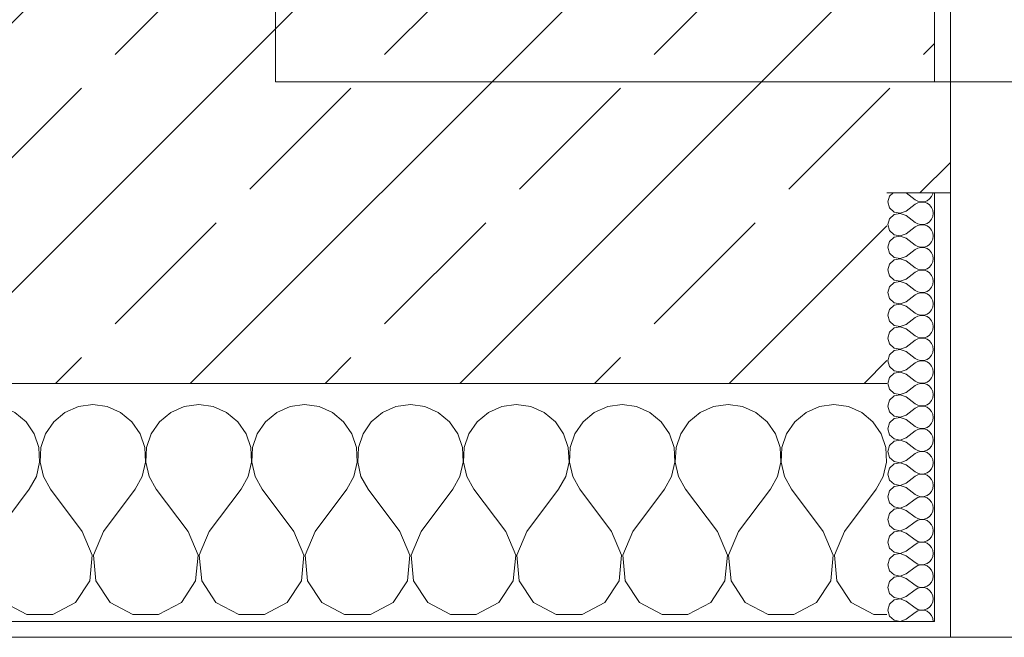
# Model space of a CAD drawing. Header units: metres. Extents: x -3.6 to 84.5, y -11 to 16.8.
# Tile 175 of 256: x 36.554 to 37.174, y -0.155 to 0.234. Entities that reach past the tile are written whole.
import ezdxf

# ---------------------------------------------------------------- set-up
doc = ezdxf.new("R2010")
doc.units = ezdxf.units.M
doc.header["$MEASUREMENT"] = 0
doc.layers.add('604 - Struktur.Wand Aussen', color=7, linetype='Continuous')
doc.layers.add('Neubau_653 - Abdeckung.TB Verkofferung', color=7, linetype='Continuous')
pattern_1 = [(0, (0, 0), (0, 0.08660254), [0, -0.05]), (0, (0.025, 0.0433), (0, 0.08660254), [0, -0.05])]

# ---------------------------------------------------------------- blocks, each defined once
blk = doc.blocks.new('*X84')
at = {"layer": '604 - Struktur.Wand Aussen', "color": 7, "linetype": 'Continuous', "lineweight": 5}
for p, q in [((35.99089, -0.0096), (35.98248, -0.01331)), ((36, -0.00833), (35.99089, -0.0096)), ((36.00911, -0.0096), (36, -0.00833)), ((36.01752, -0.01331), (36.00911, -0.0096)), ((36.05756, -0.0096), (36.04914, -0.01331)), ((36.06667, -0.00833), (36.05756, -0.0096)), ((36.07578, -0.0096), (36.06667, -0.00833)), ((36.08419, -0.01331), (36.07578, -0.0096)), ((36.12422, -0.0096), (36.11581, -0.01331)), ((36.13333, -0.00833), (36.12422, -0.0096)), ((36.14244, -0.0096), (36.13333, -0.00833)), ((36.15086, -0.01331), (36.14244, -0.0096)), ((36.19089, -0.0096), (36.18248, -0.01331)), ((36.2, -0.00833), (36.19089, -0.0096)), ((36.20911, -0.0096), (36.2, -0.00833)), ((36.21752, -0.01331), (36.20911, -0.0096)), ((36.25756, -0.0096), (36.24914, -0.01331)), ((36.26667, -0.00833), (36.25756, -0.0096)), ((36.27578, -0.0096), (36.26667, -0.00833)), ((36.28419, -0.01331), (36.27578, -0.0096)), ((36.32422, -0.0096), (36.31581, -0.01331)), ((36.33333, -0.00833), (36.32422, -0.0096)), ((36.34244, -0.0096), (36.33333, -0.00833)), ((36.35086, -0.01331), (36.34244, -0.0096)), ((36.39089, -0.0096), (36.38248, -0.01331)), ((36.4, -0.00833), (36.39089, -0.0096)), ((36.40911, -0.0096), (36.4, -0.00833)), ((36.41752, -0.01331), (36.40911, -0.0096)), ((36.45756, -0.0096), (36.44914, -0.01331)), ((36.46667, -0.00833), (36.45756, -0.0096)), ((36.47578, -0.0096), (36.46667, -0.00833)), ((36.48419, -0.01331), (36.47578, -0.0096)), ((36.52422, -0.0096), (36.51581, -0.01331)), ((36.53333, -0.00833), (36.52422, -0.0096)), ((36.54244, -0.0096), (36.53333, -0.00833)), ((36.55086, -0.01331), (36.54244, -0.0096)), ((36.59089, -0.0096), (36.58248, -0.01331)), ((36.6, -0.00833), (36.59089, -0.0096)), ((36.60911, -0.0096), (36.6, -0.00833)), ((36.61752, -0.01331), (36.60911, -0.0096)), ((36.65756, -0.0096), (36.64914, -0.01331)), ((36.66667, -0.00833), (36.65756, -0.0096)), ((36.67578, -0.0096), (36.66667, -0.00833)), ((36.68419, -0.01331), (36.67578, -0.0096)), ((36.72422, -0.0096), (36.71581, -0.01331)), ((36.73333, -0.00833), (36.72422, -0.0096)), ((36.74244, -0.0096), (36.73333, -0.00833)), ((36.75086, -0.01331), (36.74244, -0.0096)), ((36.79089, -0.0096), (36.78248, -0.01331)), ((36.8, -0.00833), (36.79089, -0.0096)), ((36.80911, -0.0096), (36.8, -0.00833)), ((36.81752, -0.01331), (36.80911, -0.0096)), ((36.85756, -0.0096), (36.84914, -0.01331)), ((36.86667, -0.00833), (36.85756, -0.0096)), ((36.87578, -0.0096), (36.86667, -0.00833)), ((36.88419, -0.01331), (36.87578, -0.0096)), ((36.92422, -0.0096), (36.91581, -0.01331)), ((36.93333, -0.00833), (36.92422, -0.0096)), ((36.94244, -0.0096), (36.93333, -0.00833)), ((36.95086, -0.01331), (36.94244, -0.0096)), ((36.99089, -0.0096), (36.98248, -0.01331)), ((37, -0.00833), (36.99089, -0.0096)), ((37.00911, -0.0096), (37, -0.00833)), ((37.01752, -0.01331), (37.00911, -0.0096)), ((37.05756, -0.0096), (37.04914, -0.01331)), ((37.06667, -0.00833), (37.05756, -0.0096)), ((37.07578, -0.0096), (37.06667, -0.00833)), ((37.08419, -0.01331), (37.07578, -0.0096)), ((35.98248, -0.01331), (35.98, -0.01536)), ((36.02461, -0.01918), (36.01752, -0.01331)), ((36.04914, -0.01331), (36.04206, -0.01918)), ((36.09127, -0.01918), (36.08419, -0.01331)), ((36.11581, -0.01331), (36.10873, -0.01918)), ((36.15794, -0.01918), (36.15086, -0.01331)), ((36.18248, -0.01331), (36.17539, -0.01918)), ((36.22461, -0.01918), (36.21752, -0.01331)), ((36.24914, -0.01331), (36.24206, -0.01918)), ((36.29127, -0.01918), (36.28419, -0.01331)), ((36.31581, -0.01331), (36.30873, -0.01918)), ((36.35794, -0.01918), (36.35086, -0.01331)), ((36.38248, -0.01331), (36.37539, -0.01918)), ((36.42461, -0.01918), (36.41752, -0.01331)), ((36.44914, -0.01331), (36.44206, -0.01918)), ((36.49127, -0.01918), (36.48419, -0.01331)), ((36.51581, -0.01331), (36.50873, -0.01918)), ((36.55794, -0.01918), (36.55086, -0.01331)), ((36.58248, -0.01331), (36.57539, -0.01918)), ((36.62461, -0.01918), (36.61752, -0.01331)), ((36.64914, -0.01331), (36.64206, -0.01918)), ((36.69127, -0.01918), (36.68419, -0.01331)), ((36.71581, -0.01331), (36.70873, -0.01918)), ((36.75794, -0.01918), (36.75086, -0.01331)), ((36.78248, -0.01331), (36.77539, -0.01918)), ((36.82461, -0.01918), (36.81752, -0.01331)), ((36.84914, -0.01331), (36.84206, -0.01918)), ((36.89127, -0.01918), (36.88419, -0.01331)), ((36.91581, -0.01331), (36.90873, -0.01918)), ((36.95794, -0.01918), (36.95086, -0.01331)), ((36.98248, -0.01331), (36.97539, -0.01918)), ((37.02461, -0.01918), (37.01752, -0.01331)), ((37.04914, -0.01331), (37.04206, -0.01918)), ((37.09127, -0.01918), (37.08419, -0.01331)), ((36.02981, -0.02676), (36.02461, -0.01918)), ((36.04206, -0.01918), (36.03685, -0.02676)), ((36.09648, -0.02676), (36.09127, -0.01918)), ((36.10873, -0.01918), (36.10352, -0.02676)), ((36.16315, -0.02676), (36.15794, -0.01918)), ((36.17539, -0.01918), (36.17019, -0.02676)), ((36.22981, -0.02676), (36.22461, -0.01918)), ((36.24206, -0.01918), (36.23685, -0.02676)), ((36.29648, -0.02676), (36.29127, -0.01918)), ((36.30873, -0.01918), (36.30352, -0.02676)), ((36.36315, -0.02676), (36.35794, -0.01918)), ((36.37539, -0.01918), (36.37019, -0.02676)), ((36.42981, -0.02676), (36.42461, -0.01918)), ((36.44206, -0.01918), (36.43685, -0.02676)), ((36.49648, -0.02676), (36.49127, -0.01918)), ((36.50873, -0.01918), (36.50352, -0.02676)), ((36.56315, -0.02676), (36.55794, -0.01918)), ((36.57539, -0.01918), (36.57019, -0.02676)), ((36.62981, -0.02676), (36.62461, -0.01918)), ((36.64206, -0.01918), (36.63685, -0.02676)), ((36.69648, -0.02676), (36.69127, -0.01918)), ((36.70873, -0.01918), (36.70352, -0.02676)), ((36.76315, -0.02676), (36.75794, -0.01918)), ((36.77539, -0.01918), (36.77019, -0.02676)), ((36.82981, -0.02676), (36.82461, -0.01918)), ((36.84206, -0.01918), (36.83685, -0.02676)), ((36.89648, -0.02676), (36.89127, -0.01918)), ((36.90873, -0.01918), (36.90352, -0.02676)), ((36.96315, -0.02676), (36.95794, -0.01918)), ((36.97539, -0.01918), (36.97019, -0.02676)), ((37.02981, -0.02676), (37.02461, -0.01918)), ((37.04206, -0.01918), (37.03685, -0.02676)), ((37.09648, -0.02676), (37.09127, -0.01918)), ((36.03275, -0.03547), (36.02981, -0.02676)), ((36.03685, -0.02676), (36.03391, -0.03547)), ((36.09942, -0.03547), (36.09648, -0.02676)), ((36.10352, -0.02676), (36.10058, -0.03547)), ((36.16609, -0.03547), (36.16315, -0.02676)), ((36.17019, -0.02676), (36.16725, -0.03547)), ((36.23275, -0.03547), (36.22981, -0.02676)), ((36.23685, -0.02676), (36.23391, -0.03547)), ((36.29942, -0.03547), (36.29648, -0.02676)), ((36.30352, -0.02676), (36.30058, -0.03547)), ((36.36609, -0.03547), (36.36315, -0.02676)), ((36.37019, -0.02676), (36.36725, -0.03547)), ((36.43275, -0.03547), (36.42981, -0.02676)), ((36.43685, -0.02676), (36.43391, -0.03547)), ((36.49942, -0.03547), (36.49648, -0.02676)), ((36.50352, -0.02676), (36.50058, -0.03547)), ((36.56609, -0.03547), (36.56315, -0.02676)), ((36.57019, -0.02676), (36.56725, -0.03547)), ((36.63275, -0.03547), (36.62981, -0.02676)), ((36.63685, -0.02676), (36.63391, -0.03547)), ((36.69942, -0.03547), (36.69648, -0.02676)), ((36.70352, -0.02676), (36.70058, -0.03547)), ((36.76609, -0.03547), (36.76315, -0.02676)), ((36.77019, -0.02676), (36.76725, -0.03547)), ((36.83275, -0.03547), (36.82981, -0.02676)), ((36.83685, -0.02676), (36.83391, -0.03547)), ((36.89942, -0.03547), (36.89648, -0.02676)), ((36.90352, -0.02676), (36.90058, -0.03547)), ((36.96609, -0.03547), (36.96315, -0.02676)), ((36.97019, -0.02676), (36.96725, -0.03547)), ((37.03275, -0.03547), (37.02981, -0.02676)), ((37.03685, -0.02676), (37.03391, -0.03547)), ((37.09942, -0.03547), (37.09648, -0.02676)), ((36.0332, -0.04466), (36.03275, -0.03547)), ((36.03391, -0.03547), (36.03347, -0.04466)), ((36.09987, -0.04466), (36.09942, -0.03547)), ((36.10058, -0.03547), (36.10013, -0.04466)), ((36.16653, -0.04466), (36.16609, -0.03547)), ((36.16725, -0.03547), (36.1668, -0.04466)), ((36.2332, -0.04466), (36.23275, -0.03547)), ((36.23391, -0.03547), (36.23347, -0.04466)), ((36.29987, -0.04466), (36.29942, -0.03547)), ((36.30058, -0.03547), (36.30013, -0.04466)), ((36.36653, -0.04466), (36.36609, -0.03547)), ((36.36725, -0.03547), (36.3668, -0.04466)), ((36.4332, -0.04466), (36.43275, -0.03547)), ((36.43391, -0.03547), (36.43347, -0.04466)), ((36.49987, -0.04466), (36.49942, -0.03547)), ((36.50058, -0.03547), (36.50013, -0.04466)), ((36.56653, -0.04466), (36.56609, -0.03547)), ((36.56725, -0.03547), (36.5668, -0.04466)), ((36.6332, -0.04466), (36.63275, -0.03547)), ((36.63391, -0.03547), (36.63347, -0.04466)), ((36.69987, -0.04466), (36.69942, -0.03547)), ((36.70058, -0.03547), (36.70013, -0.04466)), ((36.76653, -0.04466), (36.76609, -0.03547)), ((36.76725, -0.03547), (36.7668, -0.04466)), ((36.8332, -0.04466), (36.83275, -0.03547)), ((36.83391, -0.03547), (36.83347, -0.04466)), ((36.89987, -0.04466), (36.89942, -0.03547)), ((36.90058, -0.03547), (36.90013, -0.04466)), ((36.96653, -0.04466), (36.96609, -0.03547)), ((36.96725, -0.03547), (36.9668, -0.04466)), ((37.0332, -0.04466), (37.03275, -0.03547)), ((37.03391, -0.03547), (37.03347, -0.04466)), ((37.09987, -0.04466), (37.09942, -0.03547)), ((36.03112, -0.05362), (36.0332, -0.04466)), ((36.03347, -0.04466), (36.03555, -0.05362)), ((36.09778, -0.05362), (36.09987, -0.04466)), ((36.10013, -0.04466), (36.10222, -0.05362)), ((36.16445, -0.05362), (36.16653, -0.04466)), ((36.1668, -0.04466), (36.16888, -0.05362)), ((36.23112, -0.05362), (36.2332, -0.04466)), ((36.23347, -0.04466), (36.23555, -0.05362)), ((36.29778, -0.05362), (36.29987, -0.04466)), ((36.30013, -0.04466), (36.30222, -0.05362)), ((36.36445, -0.05362), (36.36653, -0.04466)), ((36.3668, -0.04466), (36.36888, -0.05362)), ((36.43112, -0.05362), (36.4332, -0.04466)), ((36.43347, -0.04466), (36.43555, -0.05362)), ((36.49778, -0.05362), (36.49987, -0.04466)), ((36.50013, -0.04466), (36.50222, -0.05362)), ((36.56445, -0.05362), (36.56653, -0.04466)), ((36.5668, -0.04466), (36.56888, -0.05362)), ((36.63112, -0.05362), (36.6332, -0.04466)), ((36.63347, -0.04466), (36.63555, -0.05362)), ((36.69778, -0.05362), (36.69987, -0.04466)), ((36.70013, -0.04466), (36.70222, -0.05362)), ((36.76445, -0.05362), (36.76653, -0.04466)), ((36.7668, -0.04466), (36.76888, -0.05362)), ((36.83112, -0.05362), (36.8332, -0.04466)), ((36.83347, -0.04466), (36.83555, -0.05362)), ((36.89778, -0.05362), (36.89987, -0.04466)), ((36.90013, -0.04466), (36.90222, -0.05362)), ((36.96445, -0.05362), (36.96653, -0.04466)), ((36.9668, -0.04466), (36.96888, -0.05362)), ((37.03112, -0.05362), (37.0332, -0.04466)), ((37.03347, -0.04466), (37.03555, -0.05362)), ((37.09778, -0.05362), (37.09987, -0.04466)), ((36.02667, -0.06167), (36.03112, -0.05362)), ((36.03555, -0.05362), (36.04, -0.06167)), ((36.09333, -0.06167), (36.09778, -0.05362)), ((36.10222, -0.05362), (36.10667, -0.06167)), ((36.16, -0.06167), (36.16445, -0.05362)), ((36.16888, -0.05362), (36.17333, -0.06167)), ((36.22667, -0.06167), (36.23112, -0.05362)), ((36.23555, -0.05362), (36.24, -0.06167)), ((36.29333, -0.06167), (36.29778, -0.05362)), ((36.30222, -0.05362), (36.30667, -0.06167)), ((36.36, -0.06167), (36.36445, -0.05362)), ((36.36888, -0.05362), (36.37333, -0.06167)), ((36.42667, -0.06167), (36.43112, -0.05362)), ((36.43555, -0.05362), (36.44, -0.06167)), ((36.49333, -0.06167), (36.49778, -0.05362)), ((36.50222, -0.05362), (36.50667, -0.06167)), ((36.56, -0.06167), (36.56445, -0.05362)), ((36.56888, -0.05362), (36.57333, -0.06167)), ((36.62667, -0.06167), (36.63112, -0.05362)), ((36.63555, -0.05362), (36.64, -0.06167)), ((36.69333, -0.06167), (36.69778, -0.05362)), ((36.70222, -0.05362), (36.70667, -0.06167)), ((36.76, -0.06167), (36.76445, -0.05362)), ((36.76888, -0.05362), (36.77333, -0.06167)), ((36.82667, -0.06167), (36.83112, -0.05362)), ((36.83555, -0.05362), (36.84, -0.06167)), ((36.89333, -0.06167), (36.89778, -0.05362)), ((36.90222, -0.05362), (36.90667, -0.06167)), ((36.96, -0.06167), (36.96445, -0.05362)), ((36.96888, -0.05362), (36.97333, -0.06167)), ((37.02667, -0.06167), (37.03112, -0.05362)), ((37.03555, -0.05362), (37.04, -0.06167)), ((37.09333, -0.06167), (37.09778, -0.05362)), ((36.00667, -0.08833), (36.02667, -0.06167)), ((36.06, -0.08833), (36.04, -0.06167)), ((36.07333, -0.08833), (36.09333, -0.06167)), ((36.12667, -0.08833), (36.10667, -0.06167)), ((36.14, -0.08833), (36.16, -0.06167)), ((36.19333, -0.08833), (36.17333, -0.06167)), ((36.20667, -0.08833), (36.22667, -0.06167)), ((36.26, -0.08833), (36.24, -0.06167)), ((36.27333, -0.08833), (36.29333, -0.06167)), ((36.32667, -0.08833), (36.30667, -0.06167)), ((36.34, -0.08833), (36.36, -0.06167)), ((36.39333, -0.08833), (36.37333, -0.06167)), ((36.40667, -0.08833), (36.42667, -0.06167)), ((36.46, -0.08833), (36.44, -0.06167)), ((36.47333, -0.08833), (36.49333, -0.06167)), ((36.52667, -0.08833), (36.50667, -0.06167)), ((36.54, -0.08833), (36.56, -0.06167)), ((36.59333, -0.08833), (36.57333, -0.06167)), ((36.60667, -0.08833), (36.62667, -0.06167)), ((36.66, -0.08833), (36.64, -0.06167)), ((36.67333, -0.08833), (36.69333, -0.06167)), ((36.72667, -0.08833), (36.70667, -0.06167)), ((36.74, -0.08833), (36.76, -0.06167)), ((36.79333, -0.08833), (36.77333, -0.06167)), ((36.80667, -0.08833), (36.82667, -0.06167)), ((36.86, -0.08833), (36.84, -0.06167)), ((36.87333, -0.08833), (36.89333, -0.06167)), ((36.92667, -0.08833), (36.90667, -0.06167)), ((36.94, -0.08833), (36.96, -0.06167)), ((36.99333, -0.08833), (36.97333, -0.06167)), ((37.00667, -0.08833), (37.02667, -0.06167)), ((37.06, -0.08833), (37.04, -0.06167)), ((37.07333, -0.08833), (37.09333, -0.06167)), ((35.99333, -0.08833), (35.98, -0.07056)), ((35.99962, -0.1033), (35.99333, -0.08833)), ((36.00667, -0.08833), (36.00038, -0.1033)), ((36.06629, -0.1033), (36.06, -0.08833)), ((36.07333, -0.08833), (36.06705, -0.1033)), ((36.13295, -0.1033), (36.12667, -0.08833)), ((36.14, -0.08833), (36.13371, -0.1033)), ((36.19962, -0.1033), (36.19333, -0.08833)), ((36.20667, -0.08833), (36.20038, -0.1033)), ((36.26629, -0.1033), (36.26, -0.08833)), ((36.27333, -0.08833), (36.26705, -0.1033)), ((36.33295, -0.1033), (36.32667, -0.08833)), ((36.34, -0.08833), (36.33371, -0.1033)), ((36.39962, -0.1033), (36.39333, -0.08833)), ((36.40667, -0.08833), (36.40038, -0.1033)), ((36.46629, -0.1033), (36.46, -0.08833)), ((36.47333, -0.08833), (36.46705, -0.1033)), ((36.53295, -0.1033), (36.52667, -0.08833)), ((36.54, -0.08833), (36.53371, -0.1033)), ((36.59962, -0.1033), (36.59333, -0.08833)), ((36.60667, -0.08833), (36.60038, -0.1033)), ((36.66629, -0.1033), (36.66, -0.08833)), ((36.67333, -0.08833), (36.66705, -0.1033)), ((36.73295, -0.1033), (36.72667, -0.08833)), ((36.74, -0.08833), (36.73371, -0.1033)), ((36.79962, -0.1033), (36.79333, -0.08833)), ((36.80667, -0.08833), (36.80038, -0.1033)), ((36.86629, -0.1033), (36.86, -0.08833)), ((36.87333, -0.08833), (36.86705, -0.1033)), ((36.93295, -0.1033), (36.92667, -0.08833)), ((36.94, -0.08833), (36.93371, -0.1033)), ((36.99962, -0.1033), (36.99333, -0.08833)), ((37.00667, -0.08833), (37.00038, -0.1033)), ((37.06629, -0.1033), (37.06, -0.08833)), ((37.07333, -0.08833), (37.06705, -0.1033)), ((35.99808, -0.11947), (35.99962, -0.1033)), ((36.00038, -0.1033), (36.00192, -0.11947)), ((36.06475, -0.11947), (36.06629, -0.1033)), ((36.06705, -0.1033), (36.06858, -0.11947)), ((36.13142, -0.11947), (36.13295, -0.1033)), ((36.13371, -0.1033), (36.13525, -0.11947)), ((36.19808, -0.11947), (36.19962, -0.1033)), ((36.20038, -0.1033), (36.20192, -0.11947)), ((36.26475, -0.11947), (36.26629, -0.1033)), ((36.26705, -0.1033), (36.26858, -0.11947)), ((36.33142, -0.11947), (36.33295, -0.1033)), ((36.33371, -0.1033), (36.33525, -0.11947)), ((36.39808, -0.11947), (36.39962, -0.1033)), ((36.40038, -0.1033), (36.40192, -0.11947)), ((36.46475, -0.11947), (36.46629, -0.1033)), ((36.46705, -0.1033), (36.46858, -0.11947)), ((36.53142, -0.11947), (36.53295, -0.1033)), ((36.53371, -0.1033), (36.53525, -0.11947)), ((36.59808, -0.11947), (36.59962, -0.1033)), ((36.60038, -0.1033), (36.60192, -0.11947)), ((36.66475, -0.11947), (36.66629, -0.1033)), ((36.66705, -0.1033), (36.66858, -0.11947)), ((36.73142, -0.11947), (36.73295, -0.1033)), ((36.73371, -0.1033), (36.73525, -0.11947)), ((36.79808, -0.11947), (36.79962, -0.1033)), ((36.80038, -0.1033), (36.80192, -0.11947)), ((36.86475, -0.11947), (36.86629, -0.1033)), ((36.86705, -0.1033), (36.86858, -0.11947)), ((36.93142, -0.11947), (36.93295, -0.1033)), ((36.93371, -0.1033), (36.93525, -0.11947)), ((36.99808, -0.11947), (36.99962, -0.1033)), ((37.00038, -0.1033), (37.00192, -0.11947)), ((37.06475, -0.11947), (37.06629, -0.1033)), ((37.06705, -0.1033), (37.06858, -0.11947)), ((35.9891, -0.13299), (35.99808, -0.11947)), ((36.00192, -0.11947), (36.0109, -0.13299)), ((36.05576, -0.13299), (36.06475, -0.11947)), ((36.06858, -0.11947), (36.07757, -0.13299)), ((36.12243, -0.13299), (36.13142, -0.11947)), ((36.13525, -0.11947), (36.14424, -0.13299)), ((36.1891, -0.13299), (36.19808, -0.11947)), ((36.20192, -0.11947), (36.2109, -0.13299)), ((36.25576, -0.13299), (36.26475, -0.11947)), ((36.26858, -0.11947), (36.27757, -0.13299)), ((36.32243, -0.13299), (36.33142, -0.11947)), ((36.33525, -0.11947), (36.34424, -0.13299)), ((36.3891, -0.13299), (36.39808, -0.11947)), ((36.40192, -0.11947), (36.4109, -0.13299)), ((36.45576, -0.13299), (36.46475, -0.11947)), ((36.46858, -0.11947), (36.47757, -0.13299)), ((36.52243, -0.13299), (36.53142, -0.11947)), ((36.53525, -0.11947), (36.54424, -0.13299)), ((36.5891, -0.13299), (36.59808, -0.11947)), ((36.60192, -0.11947), (36.6109, -0.13299)), ((36.65576, -0.13299), (36.66475, -0.11947)), ((36.66858, -0.11947), (36.67757, -0.13299)), ((36.72243, -0.13299), (36.73142, -0.11947)), ((36.73525, -0.11947), (36.74424, -0.13299)), ((36.7891, -0.13299), (36.79808, -0.11947)), ((36.80192, -0.11947), (36.8109, -0.13299)), ((36.85576, -0.13299), (36.86475, -0.11947)), ((36.86858, -0.11947), (36.87757, -0.13299)), ((36.92243, -0.13299), (36.93142, -0.11947)), ((36.93525, -0.11947), (36.94424, -0.13299)), ((36.9891, -0.13299), (36.99808, -0.11947)), ((37.00192, -0.11947), (37.0109, -0.13299)), ((37.05576, -0.13299), (37.06475, -0.11947)), ((37.06858, -0.11947), (37.07757, -0.13299)), ((35.98, -0.13787), (35.9891, -0.13299)), ((36.0109, -0.13299), (36.02521, -0.14066)), ((36.04145, -0.14066), (36.05576, -0.13299)), ((36.07757, -0.13299), (36.09188, -0.14066)), ((36.10812, -0.14066), (36.12243, -0.13299)), ((36.14424, -0.13299), (36.15855, -0.14066)), ((36.17479, -0.14066), (36.1891, -0.13299)), ((36.2109, -0.13299), (36.22521, -0.14066)), ((36.24145, -0.14066), (36.25576, -0.13299)), ((36.27757, -0.13299), (36.29188, -0.14066)), ((36.30812, -0.14066), (36.32243, -0.13299)), ((36.34424, -0.13299), (36.35855, -0.14066)), ((36.37479, -0.14066), (36.3891, -0.13299)), ((36.4109, -0.13299), (36.42521, -0.14066)), ((36.44145, -0.14066), (36.45576, -0.13299)), ((36.47757, -0.13299), (36.49188, -0.14066)), ((36.50812, -0.14066), (36.52243, -0.13299)), ((36.54424, -0.13299), (36.55855, -0.14066)), ((36.57479, -0.14066), (36.5891, -0.13299)), ((36.6109, -0.13299), (36.62521, -0.14066)), ((36.64145, -0.14066), (36.65576, -0.13299)), ((36.67757, -0.13299), (36.69188, -0.14066)), ((36.70812, -0.14066), (36.72243, -0.13299)), ((36.74424, -0.13299), (36.75855, -0.14066)), ((36.77479, -0.14066), (36.7891, -0.13299)), ((36.8109, -0.13299), (36.82521, -0.14066)), ((36.84145, -0.14066), (36.85576, -0.13299)), ((36.87757, -0.13299), (36.89188, -0.14066)), ((36.90812, -0.14066), (36.92243, -0.13299)), ((36.94424, -0.13299), (36.95855, -0.14066)), ((36.97479, -0.14066), (36.9891, -0.13299)), ((37.0109, -0.13299), (37.02521, -0.14066)), ((37.04145, -0.14066), (37.05576, -0.13299)), ((37.07757, -0.13299), (37.09188, -0.14066)), ((36.02521, -0.14066), (36.04145, -0.14066)), ((36.09188, -0.14066), (36.10812, -0.14066)), ((36.15855, -0.14066), (36.17479, -0.14066)), ((36.22521, -0.14066), (36.24145, -0.14066)), ((36.29188, -0.14066), (36.30812, -0.14066)), ((36.35855, -0.14066), (36.37479, -0.14066)), ((36.42521, -0.14066), (36.44145, -0.14066)), ((36.49188, -0.14066), (36.50812, -0.14066)), ((36.55855, -0.14066), (36.57479, -0.14066)), ((36.62521, -0.14066), (36.64145, -0.14066)), ((36.69188, -0.14066), (36.70812, -0.14066)), ((36.75855, -0.14066), (36.77479, -0.14066)), ((36.82521, -0.14066), (36.84145, -0.14066)), ((36.89188, -0.14066), (36.90812, -0.14066)), ((36.95855, -0.14066), (36.97479, -0.14066)), ((37.02521, -0.14066), (37.04145, -0.14066)), ((37.09188, -0.14066), (37.1, -0.14066))]:
    blk.add_line(p, q, dxfattribs=at)
blk = doc.blocks.new('*X94')
at = {"layer": '604 - Struktur.Wand Aussen', "color": 7, "linetype": 'Continuous', "lineweight": 5}
for p, q in [((37.10392, 0.125), (37.10178, 0.12304)), ((37.11214, 0.125), (37.11786, 0.12071)), ((37.12822, 0.12267), (37.12901, 0.12448)), ((37.12901, 0.12448), (37.12909, 0.125)), ((37.10178, 0.12304), (37.10071, 0.11929)), ((37.10071, 0.11929), (37.10178, 0.11553)), ((37.11214, 0.11357), (37.11786, 0.11786)), ((37.11786, 0.12071), (37.11958, 0.11976)), ((37.11958, 0.11881), (37.11786, 0.11786)), ((37.11958, 0.11976), (37.1215, 0.11931)), ((37.1215, 0.11926), (37.11958, 0.11881)), ((37.1215, 0.11931), (37.12347, 0.11941)), ((37.12347, 0.11916), (37.1215, 0.11926)), ((37.12347, 0.11941), (37.12534, 0.12004)), ((37.12534, 0.11853), (37.12347, 0.11916)), ((37.12534, 0.12004), (37.12696, 0.12116)), ((37.12696, 0.11742), (37.12534, 0.11853)), ((37.12696, 0.12116), (37.12822, 0.12267)), ((37.10178, 0.11553), (37.10466, 0.1129)), ((37.10466, 0.1129), (37.1085, 0.11217)), ((37.1085, 0.11211), (37.10466, 0.11139)), ((37.1085, 0.11217), (37.11214, 0.11357)), ((37.11214, 0.11071), (37.1085, 0.11211)), ((37.12822, 0.1159), (37.12696, 0.11742)), ((37.12901, 0.11409), (37.12822, 0.1159)), ((37.12929, 0.11214), (37.12901, 0.11409)), ((37.12901, 0.11019), (37.12929, 0.11214)), ((37.10178, 0.10876), (37.10071, 0.105)), ((37.10466, 0.11139), (37.10178, 0.10876)), ((37.11214, 0.11071), (37.11786, 0.10643)), ((37.11786, 0.10643), (37.11958, 0.10547)), ((37.11958, 0.10547), (37.1215, 0.10503)), ((37.12347, 0.10512), (37.12534, 0.10575)), ((37.12534, 0.10575), (37.12696, 0.10687)), ((37.12696, 0.10687), (37.12822, 0.10839)), ((37.12822, 0.10839), (37.12901, 0.11019)), ((37.10071, 0.105), (37.10178, 0.10124)), ((37.10178, 0.10124), (37.10466, 0.09861)), ((37.1085, 0.09789), (37.11214, 0.09929)), ((37.11214, 0.09929), (37.11786, 0.10357)), ((37.11958, 0.10453), (37.11786, 0.10357)), ((37.1215, 0.10497), (37.11958, 0.10453)), ((37.1215, 0.10503), (37.12347, 0.10512)), ((37.12347, 0.10488), (37.1215, 0.10497)), ((37.12534, 0.10425), (37.12347, 0.10488)), ((37.12696, 0.10313), (37.12534, 0.10425)), ((37.12822, 0.10161), (37.12696, 0.10313)), ((37.12901, 0.09981), (37.12822, 0.10161)), ((37.12929, 0.09786), (37.12901, 0.09981)), ((37.10178, 0.09447), (37.10071, 0.09071)), ((37.10466, 0.0971), (37.10178, 0.09447)), ((37.10466, 0.09861), (37.1085, 0.09789)), ((37.1085, 0.09783), (37.10466, 0.0971)), ((37.11214, 0.09643), (37.1085, 0.09783)), ((37.11214, 0.09643), (37.11786, 0.09214)), ((37.12696, 0.09258), (37.12822, 0.0941)), ((37.12822, 0.0941), (37.12901, 0.09591)), ((37.12901, 0.09591), (37.12929, 0.09786)), ((37.10071, 0.09071), (37.10178, 0.08696)), ((37.10178, 0.08696), (37.10466, 0.08433)), ((37.11214, 0.085), (37.11786, 0.08929)), ((37.11786, 0.09214), (37.11958, 0.09119)), ((37.11958, 0.09024), (37.11786, 0.08929)), ((37.11958, 0.09119), (37.1215, 0.09074)), ((37.1215, 0.09069), (37.11958, 0.09024)), ((37.1215, 0.09074), (37.12347, 0.09084)), ((37.12347, 0.09059), (37.1215, 0.09069)), ((37.12347, 0.09084), (37.12534, 0.09147)), ((37.12534, 0.08996), (37.12347, 0.09059)), ((37.12534, 0.09147), (37.12696, 0.09258)), ((37.12696, 0.08884), (37.12534, 0.08996)), ((37.12822, 0.08733), (37.12696, 0.08884)), ((37.12901, 0.08552), (37.12822, 0.08733)), ((37.10466, 0.08282), (37.10178, 0.08018)), ((37.10466, 0.08433), (37.1085, 0.0836)), ((37.1085, 0.08354), (37.10466, 0.08282)), ((37.1085, 0.0836), (37.11214, 0.085)), ((37.11214, 0.08214), (37.1085, 0.08354)), ((37.11214, 0.08214), (37.11786, 0.07786)), ((37.12822, 0.07982), (37.12901, 0.08162)), ((37.12929, 0.08357), (37.12901, 0.08552)), ((37.12901, 0.08162), (37.12929, 0.08357)), ((37.10178, 0.08018), (37.10071, 0.07643)), ((37.10071, 0.07643), (37.10178, 0.07267)), ((37.11214, 0.07071), (37.11786, 0.075)), ((37.11786, 0.07786), (37.11958, 0.0769)), ((37.11958, 0.07595), (37.11786, 0.075)), ((37.11958, 0.0769), (37.1215, 0.07646)), ((37.1215, 0.0764), (37.11958, 0.07595)), ((37.1215, 0.07646), (37.12347, 0.07655)), ((37.12347, 0.0763), (37.1215, 0.0764)), ((37.12347, 0.07655), (37.12534, 0.07718)), ((37.12534, 0.07567), (37.12347, 0.0763)), ((37.12534, 0.07718), (37.12696, 0.0783)), ((37.12696, 0.07456), (37.12534, 0.07567)), ((37.12696, 0.0783), (37.12822, 0.07982)), ((37.12822, 0.07304), (37.12696, 0.07456)), ((37.10178, 0.07267), (37.10466, 0.07004)), ((37.10466, 0.06853), (37.10178, 0.0659)), ((37.10466, 0.07004), (37.1085, 0.06931)), ((37.1085, 0.06926), (37.10466, 0.06853)), ((37.1085, 0.06931), (37.11214, 0.07071)), ((37.11214, 0.06786), (37.1085, 0.06926)), ((37.12901, 0.07124), (37.12822, 0.07304)), ((37.12929, 0.06929), (37.12901, 0.07124)), ((37.12901, 0.06733), (37.12929, 0.06929)), ((37.10178, 0.0659), (37.10071, 0.06214)), ((37.10071, 0.06214), (37.10178, 0.05839)), ((37.11214, 0.06786), (37.11786, 0.06357)), ((37.11786, 0.06357), (37.11958, 0.06262)), ((37.11958, 0.06262), (37.1215, 0.06217)), ((37.1215, 0.06211), (37.11958, 0.06167)), ((37.1215, 0.06217), (37.12347, 0.06227)), ((37.12347, 0.06202), (37.1215, 0.06211)), ((37.12347, 0.06227), (37.12534, 0.0629)), ((37.12534, 0.06139), (37.12347, 0.06202)), ((37.12534, 0.0629), (37.12696, 0.06401)), ((37.12696, 0.06401), (37.12822, 0.06553)), ((37.12822, 0.06553), (37.12901, 0.06733)), ((37.10178, 0.05839), (37.10466, 0.05575)), ((37.1085, 0.05503), (37.11214, 0.05643)), ((37.11214, 0.05643), (37.11786, 0.06071)), ((37.11958, 0.06167), (37.11786, 0.06071)), ((37.12696, 0.06027), (37.12534, 0.06139)), ((37.12822, 0.05876), (37.12696, 0.06027)), ((37.12901, 0.05695), (37.12822, 0.05876)), ((37.12929, 0.055), (37.12901, 0.05695)), ((37.10178, 0.05161), (37.10071, 0.04786)), ((37.10466, 0.05425), (37.10178, 0.05161)), ((37.10466, 0.05575), (37.1085, 0.05503)), ((37.1085, 0.05497), (37.10466, 0.05425)), ((37.11214, 0.05357), (37.1085, 0.05497)), ((37.11214, 0.05357), (37.11786, 0.04929)), ((37.12534, 0.04861), (37.12696, 0.04973)), ((37.12696, 0.04973), (37.12822, 0.05124)), ((37.12822, 0.05124), (37.12901, 0.05305)), ((37.12901, 0.05305), (37.12929, 0.055)), ((37.10071, 0.04786), (37.10178, 0.0441)), ((37.10178, 0.0441), (37.10466, 0.04147)), ((37.11214, 0.04214), (37.11786, 0.04643)), ((37.11786, 0.04929), (37.11958, 0.04833)), ((37.11958, 0.04738), (37.11786, 0.04643)), ((37.11958, 0.04833), (37.1215, 0.04789)), ((37.1215, 0.04783), (37.11958, 0.04738)), ((37.1215, 0.04789), (37.12347, 0.04798)), ((37.12347, 0.04773), (37.1215, 0.04783)), ((37.12347, 0.04798), (37.12534, 0.04861)), ((37.12534, 0.0471), (37.12347, 0.04773)), ((37.12696, 0.04599), (37.12534, 0.0471)), ((37.12822, 0.04447), (37.12696, 0.04599)), ((37.12901, 0.04267), (37.12822, 0.04447)), ((37.10178, 0.03733), (37.10071, 0.03357)), ((37.10466, 0.03996), (37.10178, 0.03733)), ((37.10466, 0.04147), (37.1085, 0.04074)), ((37.1085, 0.04069), (37.10466, 0.03996)), ((37.1085, 0.04074), (37.11214, 0.04214)), ((37.11214, 0.03929), (37.1085, 0.04069)), ((37.11214, 0.03929), (37.11786, 0.035)), ((37.12822, 0.03696), (37.12901, 0.03876)), ((37.12929, 0.04071), (37.12901, 0.04267)), ((37.12901, 0.03876), (37.12929, 0.04071)), ((37.10071, 0.03357), (37.10178, 0.02982)), ((37.11214, 0.02786), (37.11786, 0.03214)), ((37.11786, 0.035), (37.11958, 0.03405)), ((37.11958, 0.0331), (37.11786, 0.03214)), ((37.11958, 0.03405), (37.1215, 0.0336)), ((37.1215, 0.03354), (37.11958, 0.0331)), ((37.1215, 0.0336), (37.12347, 0.0337)), ((37.12347, 0.03345), (37.1215, 0.03354)), ((37.12347, 0.0337), (37.12534, 0.03433)), ((37.12534, 0.03282), (37.12347, 0.03345)), ((37.12534, 0.03433), (37.12696, 0.03544)), ((37.12696, 0.0317), (37.12534, 0.03282)), ((37.12696, 0.03544), (37.12822, 0.03696)), ((37.12822, 0.03018), (37.12696, 0.0317)), ((37.10178, 0.02982), (37.10466, 0.02718)), ((37.10466, 0.02567), (37.10178, 0.02304)), ((37.10466, 0.02718), (37.1085, 0.02646)), ((37.1085, 0.0264), (37.10466, 0.02567)), ((37.1085, 0.02646), (37.11214, 0.02786)), ((37.11214, 0.025), (37.1085, 0.0264)), ((37.11214, 0.025), (37.11786, 0.02071)), ((37.12901, 0.02838), (37.12822, 0.03018)), ((37.12929, 0.02643), (37.12901, 0.02838)), ((37.12901, 0.02448), (37.12929, 0.02643)), ((37.10178, 0.02304), (37.10071, 0.01929)), ((37.10071, 0.01929), (37.10178, 0.01553)), ((37.11786, 0.02071), (37.11958, 0.01976)), ((37.11958, 0.01881), (37.11786, 0.01786)), ((37.11958, 0.01976), (37.1215, 0.01931)), ((37.1215, 0.01926), (37.11958, 0.01881)), ((37.1215, 0.01931), (37.12347, 0.01941)), ((37.12347, 0.01916), (37.1215, 0.01926)), ((37.12347, 0.01941), (37.12534, 0.02004)), ((37.12534, 0.01853), (37.12347, 0.01916)), ((37.12534, 0.02004), (37.12696, 0.02116)), ((37.12696, 0.02116), (37.12822, 0.02267)), ((37.12822, 0.02267), (37.12901, 0.02448)), ((37.10178, 0.01553), (37.10466, 0.0129)), ((37.10466, 0.0129), (37.1085, 0.01217)), ((37.1085, 0.01217), (37.11214, 0.01357)), ((37.11214, 0.01357), (37.11786, 0.01786)), ((37.12696, 0.01742), (37.12534, 0.01853)), ((37.12822, 0.0159), (37.12696, 0.01742)), ((37.12901, 0.01409), (37.12822, 0.0159)), ((37.12929, 0.01214), (37.12901, 0.01409)), ((37.10178, 0.00876), (37.10071, 0.005)), ((37.10466, 0.01139), (37.10178, 0.00876)), ((37.1085, 0.01211), (37.10466, 0.01139)), ((37.11214, 0.01071), (37.1085, 0.01211)), ((37.11214, 0.01071), (37.11786, 0.00643)), ((37.11786, 0.00643), (37.11958, 0.00547)), ((37.12534, 0.00575), (37.12696, 0.00687)), ((37.12696, 0.00687), (37.12822, 0.00839)), ((37.12822, 0.00839), (37.12901, 0.01019)), ((37.12901, 0.01019), (37.12929, 0.01214)), ((37.10071, 0.005), (37.10178, 0.00124)), ((37.10178, 0.00124), (37.10466, -0.00139)), ((37.11214, -0.00071), (37.11786, 0.00357)), ((37.11958, 0.00453), (37.11786, 0.00357)), ((37.11958, 0.00547), (37.1215, 0.00503)), ((37.1215, 0.00497), (37.11958, 0.00453)), ((37.1215, 0.00503), (37.12347, 0.00512)), ((37.12347, 0.00488), (37.1215, 0.00497)), ((37.12347, 0.00512), (37.12534, 0.00575)), ((37.12534, 0.00425), (37.12347, 0.00488)), ((37.12696, 0.00313), (37.12534, 0.00425)), ((37.12822, 0.00161), (37.12696, 0.00313)), ((37.12901, -0.00019), (37.12822, 0.00161)), ((37.10178, -0.00553), (37.10071, -0.00929)), ((37.10466, -0.0029), (37.10178, -0.00553)), ((37.10466, -0.00139), (37.1085, -0.00211)), ((37.1085, -0.00217), (37.10466, -0.0029)), ((37.1085, -0.00211), (37.11214, -0.00071)), ((37.11214, -0.00357), (37.1085, -0.00217)), ((37.11214, -0.00357), (37.11786, -0.00786)), ((37.12696, -0.00742), (37.12822, -0.0059)), ((37.12822, -0.0059), (37.12901, -0.00409)), ((37.12929, -0.00214), (37.12901, -0.00019)), ((37.12901, -0.00409), (37.12929, -0.00214)), ((37.10071, -0.00929), (37.10178, -0.01304)), ((37.11214, -0.015), (37.11786, -0.01071)), ((37.11786, -0.00786), (37.11958, -0.00881)), ((37.11958, -0.00976), (37.11786, -0.01071)), ((37.11958, -0.00881), (37.1215, -0.00926)), ((37.1215, -0.00931), (37.11958, -0.00976)), ((37.1215, -0.00926), (37.12347, -0.00916)), ((37.12347, -0.00941), (37.1215, -0.00931)), ((37.12347, -0.00916), (37.12534, -0.00853)), ((37.12534, -0.01004), (37.12347, -0.00941)), ((37.12534, -0.00853), (37.12696, -0.00742)), ((37.12696, -0.01116), (37.12534, -0.01004)), ((37.12822, -0.01267), (37.12696, -0.01116)), ((37.10178, -0.01304), (37.10466, -0.01567)), ((37.10466, -0.01718), (37.10178, -0.01982)), ((37.10466, -0.01567), (37.1085, -0.0164)), ((37.1085, -0.01646), (37.10466, -0.01718)), ((37.1085, -0.0164), (37.11214, -0.015)), ((37.11214, -0.01786), (37.1085, -0.01646)), ((37.11214, -0.01786), (37.11786, -0.02214)), ((37.12901, -0.01448), (37.12822, -0.01267)), ((37.12822, -0.02018), (37.12901, -0.01838)), ((37.12929, -0.01643), (37.12901, -0.01448)), ((37.12901, -0.01838), (37.12929, -0.01643)), ((37.10178, -0.01982), (37.10071, -0.02357)), ((37.10071, -0.02357), (37.10178, -0.02733)), ((37.11786, -0.02214), (37.11958, -0.0231)), ((37.11958, -0.02405), (37.11786, -0.025)), ((37.11958, -0.0231), (37.1215, -0.02354)), ((37.1215, -0.0236), (37.11958, -0.02405)), ((37.1215, -0.02354), (37.12347, -0.02345)), ((37.12347, -0.0237), (37.1215, -0.0236)), ((37.12347, -0.02345), (37.12534, -0.02282)), ((37.12534, -0.02433), (37.12347, -0.0237)), ((37.12534, -0.02282), (37.12696, -0.0217)), ((37.12696, -0.02544), (37.12534, -0.02433)), ((37.12696, -0.0217), (37.12822, -0.02018)), ((37.10178, -0.02733), (37.10466, -0.02996)), ((37.10466, -0.02996), (37.1085, -0.03069)), ((37.1085, -0.03074), (37.10466, -0.03147)), ((37.1085, -0.03069), (37.11214, -0.02929)), ((37.11214, -0.03214), (37.1085, -0.03074)), ((37.11214, -0.02929), (37.11786, -0.025)), ((37.12822, -0.02696), (37.12696, -0.02544)), ((37.12901, -0.02876), (37.12822, -0.02696)), ((37.12929, -0.03071), (37.12901, -0.02876)), ((37.12901, -0.03267), (37.12929, -0.03071)), ((37.10178, -0.0341), (37.10071, -0.03786)), ((37.10466, -0.03147), (37.10178, -0.0341)), ((37.11214, -0.03214), (37.11786, -0.03643)), ((37.11786, -0.03643), (37.11958, -0.03738)), ((37.12347, -0.03773), (37.12534, -0.0371)), ((37.12534, -0.0371), (37.12696, -0.03599)), ((37.12696, -0.03599), (37.12822, -0.03447)), ((37.12822, -0.03447), (37.12901, -0.03267)), ((37.10071, -0.03786), (37.10178, -0.04161)), ((37.10178, -0.04161), (37.10466, -0.04425)), ((37.11214, -0.04357), (37.11786, -0.03929)), ((37.11958, -0.03833), (37.11786, -0.03929)), ((37.11958, -0.03738), (37.1215, -0.03783)), ((37.1215, -0.03789), (37.11958, -0.03833)), ((37.1215, -0.03783), (37.12347, -0.03773)), ((37.12347, -0.03798), (37.1215, -0.03789)), ((37.12534, -0.03861), (37.12347, -0.03798)), ((37.12696, -0.03973), (37.12534, -0.03861)), ((37.12822, -0.04124), (37.12696, -0.03973)), ((37.12901, -0.04305), (37.12822, -0.04124)), ((37.12929, -0.045), (37.12901, -0.04305)), ((37.10178, -0.04839), (37.10071, -0.05214)), ((37.10466, -0.04575), (37.10178, -0.04839)), ((37.10466, -0.04425), (37.1085, -0.04497)), ((37.1085, -0.04503), (37.10466, -0.04575)), ((37.1085, -0.04497), (37.11214, -0.04357)), ((37.11214, -0.04643), (37.1085, -0.04503)), ((37.11214, -0.04643), (37.11786, -0.05071)), ((37.12696, -0.05027), (37.12822, -0.04876)), ((37.12822, -0.04876), (37.12901, -0.04695)), ((37.12901, -0.04695), (37.12929, -0.045)), ((37.10071, -0.05214), (37.10178, -0.0559)), ((37.11214, -0.05786), (37.11786, -0.05357)), ((37.11786, -0.05071), (37.11958, -0.05167)), ((37.11958, -0.05262), (37.11786, -0.05357)), ((37.11958, -0.05167), (37.1215, -0.05211)), ((37.1215, -0.05217), (37.11958, -0.05262)), ((37.1215, -0.05211), (37.12347, -0.05202)), ((37.12347, -0.05227), (37.1215, -0.05217)), ((37.12347, -0.05202), (37.12534, -0.05139)), ((37.12534, -0.0529), (37.12347, -0.05227)), ((37.12534, -0.05139), (37.12696, -0.05027)), ((37.12696, -0.05401), (37.12534, -0.0529)), ((37.12822, -0.05553), (37.12696, -0.05401)), ((37.12901, -0.05733), (37.12822, -0.05553)), ((37.10178, -0.0559), (37.10466, -0.05853)), ((37.10466, -0.06004), (37.10178, -0.06267)), ((37.10466, -0.05853), (37.1085, -0.05926)), ((37.1085, -0.05931), (37.10466, -0.06004)), ((37.1085, -0.05926), (37.11214, -0.05786)), ((37.11214, -0.06071), (37.1085, -0.05931)), ((37.11214, -0.06071), (37.11786, -0.065)), ((37.12822, -0.06304), (37.12901, -0.06124)), ((37.12929, -0.05929), (37.12901, -0.05733)), ((37.12901, -0.06124), (37.12929, -0.05929)), ((37.10178, -0.06267), (37.10071, -0.06643)), ((37.10071, -0.06643), (37.10178, -0.07018)), ((37.11214, -0.07214), (37.11786, -0.06786)), ((37.11786, -0.065), (37.11958, -0.06595)), ((37.11958, -0.0669), (37.11786, -0.06786)), ((37.11958, -0.06595), (37.1215, -0.0664)), ((37.1215, -0.06646), (37.11958, -0.0669)), ((37.1215, -0.0664), (37.12347, -0.0663)), ((37.12347, -0.06655), (37.1215, -0.06646)), ((37.12347, -0.0663), (37.12534, -0.06567)), ((37.12534, -0.06718), (37.12347, -0.06655)), ((37.12534, -0.06567), (37.12696, -0.06456)), ((37.12696, -0.0683), (37.12534, -0.06718)), ((37.12696, -0.06456), (37.12822, -0.06304)), ((37.10178, -0.07018), (37.10466, -0.07282)), ((37.10466, -0.07433), (37.10178, -0.07696)), ((37.10466, -0.07282), (37.1085, -0.07354)), ((37.1085, -0.0736), (37.10466, -0.07433)), ((37.1085, -0.07354), (37.11214, -0.07214)), ((37.11214, -0.075), (37.1085, -0.0736)), ((37.12822, -0.06982), (37.12696, -0.0683)), ((37.12901, -0.07162), (37.12822, -0.06982)), ((37.12929, -0.07357), (37.12901, -0.07162)), ((37.12901, -0.07552), (37.12929, -0.07357)), ((37.10178, -0.07696), (37.10071, -0.08071)), ((37.11214, -0.075), (37.11786, -0.07929)), ((37.11786, -0.07929), (37.11958, -0.08024)), ((37.11958, -0.08024), (37.1215, -0.08069)), ((37.1215, -0.08069), (37.12347, -0.08059)), ((37.12347, -0.08059), (37.12534, -0.07996)), ((37.12534, -0.07996), (37.12696, -0.07884)), ((37.12696, -0.07884), (37.12822, -0.07733)), ((37.12822, -0.07733), (37.12901, -0.07552)), ((37.10071, -0.08071), (37.10178, -0.08447)), ((37.10178, -0.08447), (37.10466, -0.0871)), ((37.1085, -0.08783), (37.11214, -0.08643)), ((37.11214, -0.08643), (37.11786, -0.08214)), ((37.11958, -0.08119), (37.11786, -0.08214)), ((37.1215, -0.08074), (37.11958, -0.08119)), ((37.12347, -0.08084), (37.1215, -0.08074)), ((37.12534, -0.08147), (37.12347, -0.08084)), ((37.12696, -0.08258), (37.12534, -0.08147)), ((37.12822, -0.0841), (37.12696, -0.08258)), ((37.12901, -0.08591), (37.12822, -0.0841)), ((37.12929, -0.08786), (37.12901, -0.08591)), ((37.10178, -0.09124), (37.10071, -0.095)), ((37.10466, -0.08861), (37.10178, -0.09124)), ((37.10466, -0.0871), (37.1085, -0.08783)), ((37.1085, -0.08789), (37.10466, -0.08861)), ((37.11214, -0.08929), (37.1085, -0.08789)), ((37.11214, -0.08929), (37.11786, -0.09357)), ((37.12696, -0.09313), (37.12822, -0.09161)), ((37.12822, -0.09161), (37.12901, -0.08981)), ((37.12901, -0.08981), (37.12929, -0.08786)), ((37.10071, -0.095), (37.10178, -0.09876)), ((37.10178, -0.09876), (37.10466, -0.10139)), ((37.11214, -0.10071), (37.11786, -0.09643)), ((37.11786, -0.09357), (37.11958, -0.09453)), ((37.11958, -0.09547), (37.11786, -0.09643)), ((37.11958, -0.09453), (37.1215, -0.09497)), ((37.1215, -0.09503), (37.11958, -0.09547)), ((37.1215, -0.09497), (37.12347, -0.09488)), ((37.12347, -0.09512), (37.1215, -0.09503)), ((37.12347, -0.09488), (37.12534, -0.09425)), ((37.12534, -0.09575), (37.12347, -0.09512)), ((37.12534, -0.09425), (37.12696, -0.09313)), ((37.12696, -0.09687), (37.12534, -0.09575)), ((37.12822, -0.09839), (37.12696, -0.09687)), ((37.12901, -0.10019), (37.12822, -0.09839)), ((37.10466, -0.1029), (37.10178, -0.10553)), ((37.10466, -0.10139), (37.1085, -0.10211)), ((37.1085, -0.10217), (37.10466, -0.1029)), ((37.1085, -0.10211), (37.11214, -0.10071)), ((37.11214, -0.10357), (37.1085, -0.10217)), ((37.11214, -0.10357), (37.11786, -0.10786)), ((37.12822, -0.1059), (37.12901, -0.10409)), ((37.12929, -0.10214), (37.12901, -0.10019)), ((37.12901, -0.10409), (37.12929, -0.10214)), ((37.10178, -0.10553), (37.10071, -0.10929)), ((37.10071, -0.10929), (37.10178, -0.11304)), ((37.11214, -0.115), (37.11786, -0.11071)), ((37.11786, -0.10786), (37.11958, -0.10881)), ((37.11958, -0.10976), (37.11786, -0.11071)), ((37.11958, -0.10881), (37.1215, -0.10926)), ((37.1215, -0.10931), (37.11958, -0.10976)), ((37.1215, -0.10926), (37.12347, -0.10916)), ((37.12347, -0.10941), (37.1215, -0.10931)), ((37.12347, -0.10916), (37.12534, -0.10853)), ((37.12534, -0.11004), (37.12347, -0.10941)), ((37.12534, -0.10853), (37.12696, -0.10742)), ((37.12696, -0.11116), (37.12534, -0.11004)), ((37.12696, -0.10742), (37.12822, -0.1059)), ((37.12822, -0.11267), (37.12696, -0.11116)), ((37.10178, -0.11304), (37.10466, -0.11567)), ((37.10466, -0.11718), (37.10178, -0.11982)), ((37.10466, -0.11567), (37.1085, -0.1164)), ((37.1085, -0.11646), (37.10466, -0.11718)), ((37.1085, -0.1164), (37.11214, -0.115)), ((37.11214, -0.11786), (37.1085, -0.11646)), ((37.12901, -0.11448), (37.12822, -0.11267)), ((37.12929, -0.11643), (37.12901, -0.11448)), ((37.12901, -0.11838), (37.12929, -0.11643)), ((37.10178, -0.11982), (37.10071, -0.12357)), ((37.10071, -0.12357), (37.10178, -0.12733)), ((37.11214, -0.11786), (37.11786, -0.12214)), ((37.11786, -0.12214), (37.11958, -0.1231)), ((37.11958, -0.1231), (37.1215, -0.12354)), ((37.1215, -0.1236), (37.11958, -0.12405)), ((37.1215, -0.12354), (37.12347, -0.12345)), ((37.12347, -0.1237), (37.1215, -0.1236)), ((37.12347, -0.12345), (37.12534, -0.12282)), ((37.12534, -0.12433), (37.12347, -0.1237)), ((37.12534, -0.12282), (37.12696, -0.1217)), ((37.12696, -0.1217), (37.12822, -0.12018)), ((37.12822, -0.12018), (37.12901, -0.11838)), ((37.10178, -0.12733), (37.10466, -0.12996)), ((37.10466, -0.12996), (37.1085, -0.13069)), ((37.1085, -0.13069), (37.11214, -0.12929)), ((37.11214, -0.12929), (37.11786, -0.125)), ((37.11958, -0.12405), (37.11786, -0.125)), ((37.12696, -0.12544), (37.12534, -0.12433)), ((37.12822, -0.12696), (37.12696, -0.12544)), ((37.12901, -0.12876), (37.12822, -0.12696)), ((37.12929, -0.13071), (37.12901, -0.12876)), ((37.10178, -0.1341), (37.10071, -0.13786)), ((37.10466, -0.13147), (37.10178, -0.1341)), ((37.1085, -0.13074), (37.10466, -0.13147)), ((37.11214, -0.13214), (37.1085, -0.13074)), ((37.11214, -0.13214), (37.11786, -0.13643)), ((37.12534, -0.1371), (37.12696, -0.13599)), ((37.12696, -0.13599), (37.12822, -0.13447)), ((37.12822, -0.13447), (37.12901, -0.13267)), ((37.12901, -0.13267), (37.12929, -0.13071)), ((37.10071, -0.13786), (37.10178, -0.14161)), ((37.10178, -0.14161), (37.10466, -0.14425)), ((37.11214, -0.14357), (37.11786, -0.13929)), ((37.11786, -0.13643), (37.11958, -0.13738)), ((37.11958, -0.13833), (37.11786, -0.13929)), ((37.11958, -0.13738), (37.1215, -0.13783)), ((37.1215, -0.13789), (37.11958, -0.13833)), ((37.1215, -0.13783), (37.12347, -0.13773)), ((37.12347, -0.13798), (37.1215, -0.13789)), ((37.12347, -0.13773), (37.12534, -0.1371)), ((37.12534, -0.13861), (37.12347, -0.13798)), ((37.12696, -0.13973), (37.12534, -0.13861)), ((37.12822, -0.14124), (37.12696, -0.13973)), ((37.12901, -0.14305), (37.12822, -0.14124)), ((37.10466, -0.14425), (37.1085, -0.14497)), ((37.1085, -0.14497), (37.11214, -0.14357)), ((37.12929, -0.145), (37.12901, -0.14305))]:
    blk.add_line(p, q, dxfattribs=at)

msp = doc.modelspace()

# ---------------------------------------------------------------- hatches: boundary and pattern name
at = {"layer": '604 - Struktur.Wand Aussen', "linetype": 'Continuous', "lineweight": 0, "true_color": 0x000000}
h = msp.add_hatch(dxfattribs=at)
h.set_pattern_fill('Gips_0001', color=18, style=0, pattern_type=2)
h.set_pattern_definition([(45, (0, 0), (-0.01767767, 0.01767767), [0, -0.025])])
h.paths.add_polyline_path([(37.13, 0.255), (37.13, 0.195), (37.14, 0.195), (37.14, 0.255)])
h = msp.add_hatch(dxfattribs=at)
h.set_pattern_fill('Beton__Stahlbeton_0001', color=18, style=0, pattern_type=2)
h.set_pattern_definition([(45, (0, 0), (-0.0848528, 0.0848528), []), (45, (-0.04243, 0.04243), (-0.0848528, 0.0848528), [0.09, -0.03])])
h.paths.add_polyline_path([(35.94, 0.125), (35.95, 0.125), (35.98, 0.125), (35.98, 0.005), (37.1, 0.005), (37.1, 0.125), (37.13, 0.125), (37.14, 0.125), (37.14, 0.195), (37.13, 0.195), (37.13, 0.245), (35.95, 0.245), (35.95, 0.195), (35.94, 0.195)])
h = msp.add_hatch(dxfattribs=at)
h.set_pattern_fill('Verputz_0001', color=18, style=0, pattern_type=2)
h.set_pattern_definition(pattern_1)
h.paths.add_polyline_path([(37.13, -0.155), (37.14, -0.155), (37.14, 0.125), (37.13, 0.125)])
h = msp.add_hatch(dxfattribs=at)
h.set_pattern_fill('Verputz_0001', color=18, style=0, pattern_type=2)
h.set_pattern_definition(pattern_1)
h.paths.add_polyline_path([(35.95, -0.155), (37.13, -0.155), (37.13, -0.145), (35.95, -0.145)])

# ---------------------------------------------------------------- linework, layer by layer
at = {"layer": '604 - Struktur.Wand Aussen', "color": 7, "linetype": 'Continuous', "lineweight": 13}
for p, q in [((37.13, 0.245), (37.13, 0.195)), ((37.14, 0.125), (37.14, 0.195)), ((35.98, 0.005), (37.1, 0.005)), ((37.14, -0.155), (39.54, -0.155))]:
    msp.add_line(p, q, dxfattribs=at)
at = {"layer": '604 - Struktur.Wand Aussen', "color": 7, "linetype": 'Continuous', "lineweight": 5}
for p, q in [((37.14, 0.195), (37.14, 0.245)), ((37.13, 0.195), (37.14, 0.195)), ((37.1, 0.125), (37.13, 0.125)), ((37.13, 0.125), (37.13, -0.145)), ((37.13, 0.125), (37.14, 0.125)), ((37.13, -0.145), (37.13, 0.125)), ((37.14, 0.005), (37.14, 0.125)), ((37.14, -0.005), (37.14, 0.005)), ((37.14, -0.145), (37.14, -0.005)), ((35.98, -0.145), (37.1, -0.145)), ((37.1, -0.145), (37.13, -0.145)), ((37.14, -0.155), (37.14, -0.145)), ((37.13, -0.155), (37.14, -0.155))]:
    msp.add_line(p, q, dxfattribs=at)
at = {"layer": '604 - Struktur.Wand Aussen', "color": 7, "linetype": 'Continuous', "lineweight": 5, "flags": 128}
msp.add_lwpolyline([(35.95, -0.155), (37.13, -0.155)], dxfattribs=at)
at = {"layer": 'Neubau_653 - Abdeckung.TB Verkofferung', "color": 1, "linetype": 'Continuous', "lineweight": 9}
for q in [(36.71499, 0.74948), (40.01497, 0.19498)]:
    msp.add_line((36.71499, 0.19498), q, dxfattribs=at)

# ---------------------------------------------------------------- block references
at = {"layer": '604 - Struktur.Wand Aussen', "color": 7, "lineweight": 18}
for name in ['*X94', '*X84']:
    msp.add_blockref(name, (0, 0), dxfattribs=at)

doc.saveas('drawing.dxf')
